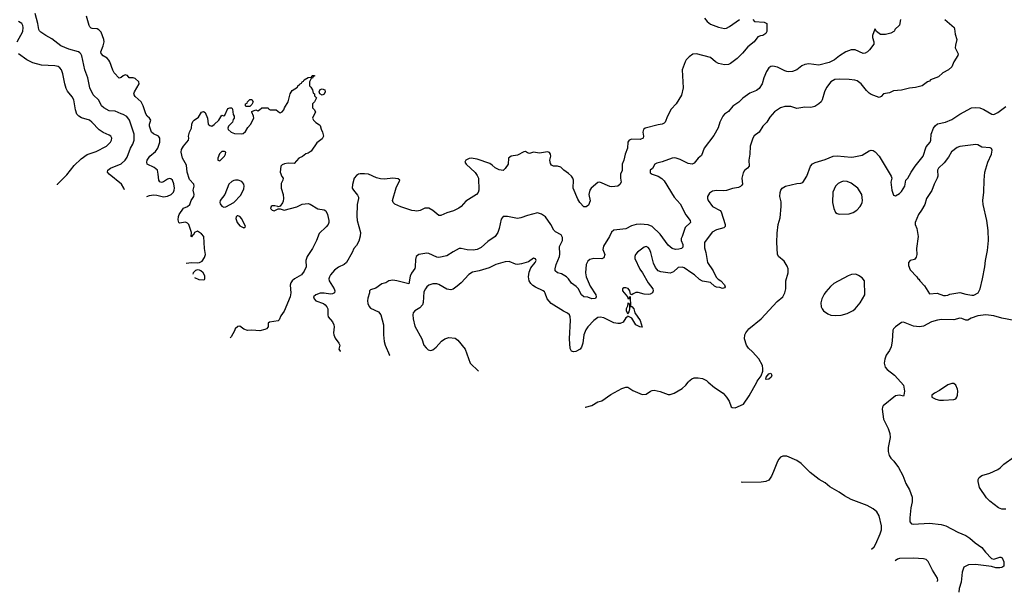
# Model space of a CAD drawing. Header units: inches. Extents: x 1934316 to 2140091, y 524953 to 667329.
# Tile 2 of 256: x 1957560 to 1967353, y 527908 to 533609. Entities that reach past the tile are written whole.
import ezdxf

# ---------------------------------------------------------------- set-up
doc = ezdxf.new("R2010")
doc.units = ezdxf.units.IN
doc.header["$MEASUREMENT"] = 0
for name, color, linetype in [('B9553', 7, 'Continuous'), ('B9562', 7, 'Continuous'), ('B9563', 7, 'Continuous')]:
    doc.layers.add(name, color=color, linetype=linetype)

msp = doc.modelspace()

# ---------------------------------------------------------------- linework, layer by layer
at = {"layer": 'B9553', "color": 5}
for points, elevation in [([(1958601.4, 531913.6), (1958596.9, 531930), (1958572.8, 531970), (1958449.6, 532070), (1958434, 532090), (1958438.4, 532110), (1958463.6, 532130), (1958570, 532175), (1958610, 532209.1), (1958630, 532241.3), (1958663.7, 532330), (1958684.4, 532370), (1958698.2, 532410), (1958697.4, 532470), (1958650.8, 532610), (1958624.7, 532644.7), (1958590, 532666.2), (1958569.3, 532670), (1958510, 532697.5), (1958450, 532701.8), (1958397.7, 532730), (1958372.4, 532750), (1958347.1, 532807.1), (1958290, 532859.5), (1958257.7, 532930), (1958236.4, 533030), (1958206.9, 533110), (1958177.2, 533250), (1958169.8, 533269.8), (1958159.8, 533279.8), (1958146, 533290), (1958050, 533314), (1957968, 533348), (1957878.6, 533418.6), (1957819.3, 533450), (1957770, 533483.6), (1957757.6, 533497.6), (1957749.8, 533509.8), (1957740.2, 533570), (1957714.8, 533670)], 260), ([(1958826.2, 531850), (1958850, 531859.6), (1958890, 531864.9), (1958923.4, 531863.4), (1958990, 531845.7), (1959030, 531851.6), (1959067.3, 531870), (1959090, 531890.6), (1959098, 531910), (1959099.2, 531930), (1959093.7, 531973.7), (1959079.6, 532010), (1959065.1, 532025.1), (1959050, 532027.3), (1959030, 532019.6), (1958990, 531994), (1958970, 531989.3), (1958954.8, 531994.8), (1958944.5, 532010), (1958939.1, 532070), (1958929.7, 532110), (1958898.3, 532138.3), (1958829.5, 532170), (1958823.6, 532190), (1958828.2, 532210), (1958839.7, 532230), (1958855.6, 532250), (1958910, 532297), (1958935.1, 532330), (1958954, 532390), (1958954.7, 532430), (1958940.9, 532450), (1958890, 532471.2), (1958869.8, 532490), (1958849.8, 532550), (1958850.9, 532570), (1958863.1, 532610), (1958851.5, 532630), (1958828.2, 532650), (1958814.8, 532670), (1958789.8, 532749.8), (1958769.8, 532789.8), (1958710, 532843.6), (1958700.1, 532860.1), (1958696.9, 532870), (1958701.5, 532890), (1958747.6, 532970), (1958745.6, 532990), (1958710, 533023), (1958690, 533029.6), (1958650, 533029.7), (1958631.8, 533051.8), (1958618, 533058), (1958610, 533058.7), (1958590, 533049.7), (1958570, 533033.3), (1958550, 533027.8), (1958500, 533080), (1958485.3, 533105.3), (1958456.8, 533190), (1958447.1, 533207.1), (1958430, 533226.4), (1958391.8, 533250), (1958371.2, 533271.2), (1958367.3, 533290), (1958390.8, 533350), (1958399.8, 533390), (1958398, 533410), (1958370, 533484.2), (1958348.8, 533508.8), (1958330, 533516.9), (1958280.1, 533520.1), (1958270, 533523.6), (1958257.3, 533537.2), (1958249.7, 533550), (1958223.3, 533643.3)], 240), ([(1957534, 533390), (1957590, 533490.6), (1957595.6, 533530), (1957592.2, 533552.2), (1957582.3, 533570), (1957549.8, 533589.8)], 280), ([(1957936.7, 531965.4), (1957936.9, 531970), (1958030, 532065.3), (1958101.4, 532158.6), (1958170, 532224.9), (1958230, 532265.5), (1958322, 532298), (1958423.7, 532350), (1958462.9, 532390), (1958473.3, 532410), (1958475.6, 532430), (1958466, 532450), (1958450, 532460.7), (1958390, 532485.1), (1958351.5, 532511.5), (1958278.3, 532590), (1958253.3, 532610), (1958173.4, 532633.4), (1958148.1, 532648.1), (1958130, 532669.6), (1958115.8, 532710), (1958099.8, 532810), (1958082, 532842), (1958036.8, 532896.8), (1958022.8, 532922.8), (1958009, 532970), (1957990.8, 533070), (1957974.8, 533110), (1957959.7, 533130), (1957941.8, 533141.8), (1957910.7, 533150.7), (1957775.9, 533155.9), (1957690, 533178.3), (1957630, 533209.7), (1957549.6, 533270)], 280), ([(1959216.7, 531185.3), (1959270, 531192.6), (1959330, 531187.2), (1959350, 531191.6), (1959373.6, 531206.4), (1959398, 531242), (1959407.6, 531270), (1959397.6, 531330), (1959393.3, 531450), (1959370, 531477.6), (1959330, 531502), (1959298, 531490), (1959290, 531466), (1959278, 531462), (1959270, 531446), (1959266, 531450), (1959269, 531490), (1959242, 531570), (1959230, 531582), (1959210, 531591.8), (1959150, 531584), (1959144, 531590), (1959137, 531617), (1959138.4, 531650), (1959147.3, 531670), (1959190, 531732.7), (1959230, 531750.4), (1959252, 531768), (1959267.1, 531810), (1959290.9, 531849.1), (1959295.4, 531870), (1959285.1, 531910), (1959297, 531950), (1959292.7, 531970), (1959250, 532017.2), (1959225, 532090), (1959219.2, 532159.2), (1959180.9, 532230), (1959167.3, 532290), (1959170, 532316), (1959188, 532350), (1959238, 532410), (1959242, 532430), (1959238, 532450), (1959249.5, 532490), (1959269.4, 532530), (1959272.7, 532570), (1959283.3, 532596.7), (1959294, 532610), (1959340.1, 532639.9), (1959370, 532687.3), (1959390, 532696.3), (1959404.5, 532684.5), (1959427.3, 532630), (1959434, 532570), (1959450, 532554), (1959470, 532550.4), (1959495.4, 532564.6), (1959541.2, 532610), (1959570, 532658), (1959590, 532652), (1959600.4, 532659.6), (1959630, 532724.7), (1959648.7, 532731.3), (1959670, 532732), (1959676.9, 532716.9), (1959683.6, 532663.6), (1959694, 532650), (1959694, 532630), (1959683.6, 532616.4), (1959678, 532590), (1959638, 532550), (1959631, 532530), (1959635.3, 532515.3), (1959664.7, 532490), (1959697.1, 532477.1), (1959766.8, 532473.2), (1959783.2, 532476.8), (1959805.6, 532494.4), (1959830, 532534.8), (1959856, 532564), (1959888, 532630), (1959887.3, 532647.3), (1959868.4, 532688.4), (1959870, 532694), (1959910, 532712), (1959930, 532702), (1959946, 532710), (1959970, 532732), (1960000, 532732)], 220), ([(1959330, 531119.3), (1959308.7, 531111.3), (1959287.2, 531090), (1959281.9, 531074.4)], 220), ([(1959299.8, 531043.8), (1959342.4, 531022.4), (1959390, 531019.1), (1959398, 531022), (1959402.7, 531030), (1959400.1, 531060.1), (1959383.6, 531090), (1959362.9, 531110), (1959350, 531116.8), (1959330, 531119.3)], 220), ([(1960000, 530525.6), (1959950, 530512), (1959870, 530517), (1959826.8, 530513.2), (1959788.3, 530528.3), (1959750, 530559.3), (1959730, 530554), (1959702.8, 530530), (1959698, 530510), (1959662.8, 530450), (1959652.9, 530442.9)], 220)]:
    msp.add_lwpolyline(points, dxfattribs=dict(at, elevation=elevation))
at = {"layer": 'B9553', "color": 5, "elevation": 220}
for points in [[(1959810, 532746), (1959806, 532750), (1959806, 532770), (1959822, 532778), (1959826, 532790), (1959850, 532814), (1959870, 532814), (1959882, 532790), (1959870, 532766), (1959850, 532746)], [(1959597.5, 532297.5), (1959570, 532295.1), (1959545.9, 532274.2), (1959531, 532230), (1959531.3, 532211.3), (1959550, 532202.8), (1959597, 532250), (1959606.6, 532270), (1959609, 532289)], [(1959707.7, 532012.3), (1959690, 532008.2), (1959670, 531996.3), (1959642, 531970), (1959600.9, 531870), (1959552.7, 531810), (1959550.5, 531790), (1959554.9, 531774.9), (1959570, 531751), (1959590, 531743), (1959610, 531744.9), (1959690, 531790.3), (1959758.3, 531861.7), (1959790, 531926), (1959793.3, 531950), (1959791.1, 531971.1), (1959770, 531996.9), (1959732.3, 532012.2)], [(1959730, 531657.6), (1959724.8, 531655.2), (1959714.4, 531645.6), (1959710.4, 531630), (1959723.1, 531590), (1959750, 531555.5), (1959790, 531536.3), (1959806, 531550), (1959770, 531627), (1959750, 531649.6)]]:
    msp.add_lwpolyline(points, close=True, dxfattribs=at)
at = {"layer": 'B9562', "color": 5}
for points, elevation in [([(1963183.3, 529750.7), (1963187.1, 529752.9), (1963251.4, 529768.6), (1963310, 529802.9), (1963350, 529815.6), (1963441.4, 529878.6), (1963550, 529937), (1963590, 529952), (1963610, 529949.2), (1963657.4, 529917.4), (1963750, 529875.8), (1963790, 529880.4), (1963833.4, 529910), (1963850, 529917.7), (1963870, 529919.7), (1963930, 529907.4), (1964010, 529878.5), (1964030, 529877.2), (1964070, 529889.7), (1964150, 529936.3), (1964184.9, 529970), (1964208.3, 530000)], 320), ([(1964409.2, 530000), (1964470, 529946.6), (1964558.4, 529890), (1964591.5, 529850), (1964615.1, 529810), (1964636.1, 529756.1), (1964647.1, 529747.1), (1964674.8, 529745.2), (1964759.1, 529780.9), (1964817.1, 529862.9), (1964890.9, 530000)], 320), ([(1966324.8, 530000), (1966352, 529970), (1966362, 529910), (1966355.3, 529870), (1966350, 529862), (1966310, 529872), (1966270, 529864.7), (1966150, 529764.7), (1966141.2, 529750), (1966137.2, 529730), (1966152.9, 529632.9), (1966198.9, 529538.9), (1966213.2, 529490), (1966217.2, 529450), (1966197, 529350), (1966199.5, 529310), (1966209.4, 529270), (1966223.9, 529243.9), (1966254.5, 529214.5), (1966301.2, 529150), (1966345.2, 529070), (1966374, 528990), (1966409.4, 528929.4), (1966436.6, 528856.6), (1966437, 528810), (1966423.6, 528750), (1966412.6, 528650), (1966413.3, 528610), (1966429.3, 528590), (1966445.9, 528585.9), (1966610, 528597.7), (1966724.8, 528584.7), (1966773.2, 528570), (1966890, 528508), (1966970, 528473.3), (1967010, 528447.6), (1967062, 528402), (1967130, 528353.3), (1967166.3, 528306.3), (1967225.6, 528245.6), (1967250, 528238), (1967310, 528258.7), (1967317.1, 528257.1), (1967331.8, 528250), (1967349.5, 528210), (1967349.2, 528170), (1967330, 528154), (1967309.6, 528150.4), (1967270, 528152.4), (1967225.8, 528165.8), (1967065.8, 528185.8), (1966998.4, 528181.6), (1966950, 528157.3), (1966933.6, 528110), (1966922.6, 528010), (1966904.9, 527944.9), (1966901, 527910), (1966901.6, 527907.9)], 320), ([(1966032.8, 528338.9), (1966057.7, 528362.3), (1966075.1, 528390), (1966117.7, 528490), (1966130.8, 528530), (1966132.7, 528570), (1966109.7, 528670), (1966086.3, 528710), (1966050, 528740.5), (1965990, 528773.3), (1965830, 528831.8), (1965762.7, 528870), (1965710, 528906.3), (1965618.9, 528958.9), (1965570, 528997.2), (1965511.6, 529031.6), (1965422.2, 529102.2), (1965331.8, 529190), (1965290, 529220.5), (1965190, 529265.1), (1965150, 529262.7), (1965128.1, 529251.9), (1965110, 529234), (1965096.3, 529210), (1965059.1, 529110), (1965036.7, 529063.3), (1965010, 529026), (1964982, 529010), (1964935.5, 529004.5), (1964750, 529002.9), (1964737.4, 529004.3)], 340), ([(1967370, 528734.7), (1967330, 528734.7), (1967294.5, 528750), (1967210, 528815.1), (1967174.7, 528850), (1967106, 528950), (1967092, 529010), (1967092.7, 529030), (1967102.7, 529050), (1967129.2, 529070), (1967210, 529093.4), (1967288.9, 529131.1), (1967312.5, 529147.5), (1967350, 529185.3), (1967450, 529258.3)], 280), ([(1966686.8, 528014.3), (1966691.5, 528030), (1966689.6, 528050), (1966639.6, 528130), (1966596.1, 528216.1), (1966575.1, 528235.1), (1966550, 528240.7), (1966450, 528246.6), (1966310, 528246), (1966290, 528238.4), (1966268.1, 528221.6)], 340)]:
    msp.add_lwpolyline(points, dxfattribs=dict(at, elevation=elevation))
at = {"layer": 'B9562', "color": 5, "elevation": 320}
msp.add_lwpolyline([(1966830, 529988.3), (1966790, 529974.7), (1966710, 529917), (1966658, 529890), (1966631.3, 529870), (1966632, 529850), (1966670.7, 529830.7), (1966710, 529822), (1966750, 529820.5), (1966850, 529827.3), (1966870, 529834.8), (1966880.9, 529850), (1966887.6, 529872.4), (1966889.7, 529910), (1966888.3, 529930), (1966872.4, 529970), (1966850, 529986.3)], close=True, dxfattribs=at)
at = {"layer": 'B9563', "color": 5}
for points, elevation in [([(1964851.3, 533610), (1964870, 533591.3), (1964963.6, 533583.6), (1964992, 533572), (1964992, 533490), (1964982, 533470), (1964952, 533450), (1964930, 533449.2), (1964903, 533437), (1964864.9, 533390), (1964801.4, 533338.6), (1964750, 533276), (1964696.2, 533223.8), (1964630, 533172), (1964610, 533163.6), (1964570, 533158.4), (1964511.7, 533171.7), (1964481.2, 533190), (1964430, 533232.7), (1964291, 533269), (1964255.3, 533264.7), (1964219.8, 533240.2), (1964190, 533208.7), (1964178.8, 533190), (1964150.6, 533110), (1964159.5, 532930), (1964143.4, 532856.6), (1964090.3, 532770), (1964041.3, 532718.7), (1964005, 532650), (1963981.1, 532590), (1963970, 532577.2), (1963950.7, 532569.3), (1963910, 532563.7), (1963780.7, 532530), (1963765.9, 532514.1), (1963758.4, 532490), (1963764, 532450), (1963761, 532430), (1963730, 532417.6), (1963650, 532420.5), (1963620.7, 532410), (1963608.4, 532390), (1963604.2, 532330), (1963583.1, 532270), (1963570.2, 532209.8), (1963553, 532170), (1963553.2, 532106.8), (1963536, 532070), (1963536, 532030), (1963544, 531990), (1963530.3, 531969.6), (1963510, 531952.7), (1963450, 531945.6), (1963430, 531948), (1963330, 531989.7), (1963310, 531989.6), (1963245.3, 531930), (1963230.3, 531910), (1963221.3, 531870), (1963234.2, 531805.8), (1963217.3, 531762.7), (1963194.8, 531745.2), (1963170, 531745.2), (1963130, 531789.5), (1963110, 531820.7), (1963066, 531930), (1963068.7, 532010), (1963062.7, 532030), (1963050, 532049.6), (1963018.9, 532078.9), (1962973.6, 532110), (1962941.3, 532141.3), (1962910, 532151.6), (1962870, 532149.5), (1962850, 532159.3), (1962838.7, 532178.7), (1962833.6, 532210), (1962841.6, 532250), (1962840.9, 532270), (1962830, 532285.2), (1962810, 532291.8), (1962730, 532281.2), (1962670, 532288.7), (1962630, 532278), (1962610, 532282), (1962590, 532295.3), (1962574.6, 532294.6), (1962510, 532261.2), (1962450, 532248.7), (1962422, 532230), (1962418, 532170), (1962390, 532128), (1962370, 532109), (1962330, 532115.3), (1962290, 532133.2), (1962260.8, 532160.8), (1962236.3, 532176.3), (1962110, 532221.5), (1962050, 532229.7), (1962030, 532225.6), (1961996, 532210), (1961986.8, 532190), (1962000.7, 532170), (1962090, 532087.3), (1962110, 532058.8), (1962123, 532030), (1962125.3, 531910), (1962120.4, 531890), (1962104, 531870), (1961997.1, 531802.9), (1961950.5, 531749.5), (1961928.2, 531731.8), (1961874.6, 531705.4), (1961810, 531687.6), (1961750, 531660.7), (1961730, 531660.5), (1961669.3, 531710), (1961630, 531731.8), (1961590, 531731.8), (1961544.7, 531710), (1961510, 531703.1), (1961490, 531704.5), (1961459.3, 531710), (1961350, 531744.6), (1961290.9, 531770.9), (1961273.6, 531790), (1961269.6, 531810), (1961305.3, 531934.7), (1961341.2, 532010), (1961324.5, 532024.5), (1961272.7, 532032.7), (1961190, 532021.3), (1961150, 532023), (1961110, 532033.3), (1961030, 532069.6), (1960990, 532073.3), (1960946.9, 532073.1), (1960930.5, 532069.5), (1960910, 532057.2), (1960887.3, 532030), (1960870.5, 531969.5), (1960867.5, 531932.5), (1960879.3, 531910), (1960921.2, 531861.2), (1960930, 531842), (1960931.2, 531830), (1960916.8, 531770), (1960913.9, 531653.9), (1960917.3, 531610), (1960949, 531490), (1960947.8, 531452.2), (1960934.7, 531405.3), (1960910, 531361.2), (1960882.8, 531330), (1960867.3, 531290), (1960810.7, 531190), (1960786.8, 531170), (1960730, 531144.2), (1960690, 531115.1), (1960650.4, 531070), (1960640.4, 531050), (1960635.8, 531030), (1960637.6, 531010), (1960688.5, 530930), (1960695.8, 530910), (1960690.6, 530890), (1960670, 530879.6), (1960650, 530876.3), (1960590, 530886.3), (1960550, 530886), (1960504.7, 530870), (1960484, 530850), (1960487.7, 530830), (1960506.8, 530810), (1960581.7, 530781.7), (1960599.1, 530770), (1960616.4, 530750), (1960624.4, 530730), (1960623.8, 530670), (1960628.2, 530650), (1960670, 530599.3), (1960685.2, 530570), (1960687.7, 530550), (1960680.8, 530490), (1960684.4, 530470), (1960699, 530439), (1960736, 530390), (1960744.9, 530370), (1960734.9, 530330), (1960748, 530310), (1960750.8, 530308.7)], 240), ([(1966322, 533610), (1966310, 533555.3), (1966264.7, 533510), (1966262, 533498), (1966254, 533490), (1966226, 533474), (1966170, 533460.7), (1966122.2, 533462.2), (1966083.7, 533490), (1966070, 533515.3), (1966065.4, 533514.6), (1966043.2, 533450), (1966042.3, 533430), (1966057.1, 533390), (1966055.1, 533364.9), (1966012.8, 533307.2), (1965992.4, 533287.6), (1965970, 533274.5), (1965950, 533271.6), (1965870, 533308), (1965830, 533309.6), (1965777.3, 533290), (1965714.8, 533250), (1965666, 533210), (1965610, 533183.5), (1965510, 533157.2), (1965410, 533168.8), (1965370, 533163.9), (1965339.3, 533150), (1965290, 533109.4), (1965246.2, 533093.8), (1965210.4, 533089.6), (1965190, 533093.3), (1965170, 533098.7), (1965097.4, 533137.4), (1965050, 533147.1), (1965030, 533143.5), (1965010, 533129.6), (1964986.6, 533093.4), (1964960.9, 533030), (1964946, 532970), (1964916.4, 532923.6), (1964890, 532903.6), (1964821.7, 532878.3), (1964751.2, 532828.8), (1964712.1, 532787.9), (1964652.3, 532747.7), (1964610, 532695.6), (1964571.5, 532668.5), (1964554.4, 532650), (1964524.9, 532590), (1964508.6, 532531.4), (1964463.4, 532456.6), (1964366.8, 532330), (1964342.3, 532257.7), (1964308, 532230), (1964270, 532180.9), (1964248.4, 532171.6), (1964210, 532177.2), (1964130, 532217.3), (1964090, 532230.7), (1964070, 532232.4), (1964049.7, 532229.7), (1963950, 532194.2), (1963898, 532182), (1963878.8, 532170), (1963852.8, 532127.2), (1963831.3, 532110), (1963830, 532084.7), (1963852, 532070), (1963910, 532052), (1963947.5, 532027.5), (1963970, 532004.9), (1964070, 531842), (1964130, 531775.5), (1964186.4, 531666.4), (1964228, 531610), (1964232.2, 531590), (1964179.9, 531540.1), (1964150.4, 531450), (1964138, 531430), (1964139.3, 531410), (1964155.8, 531370), (1964154.7, 531345.3), (1964142, 531330), (1964117.3, 531322.7), (1964082.2, 531322.2), (1964049.4, 531330), (1964010, 531362.9), (1963930, 531473.6), (1963850, 531549.8), (1963810, 531566), (1963730, 531574.2), (1963691.3, 531570), (1963645.1, 531554.9), (1963590, 531528), (1963468, 531512), (1963447.1, 531492.9), (1963427, 531450), (1963366.3, 531353.7), (1963361.8, 531321.8), (1963378.9, 531270), (1963370, 531239.3), (1963350, 531227.1), (1963270, 531230.8), (1963230, 531222.2), (1963210, 531206), (1963194.4, 531170), (1963187.1, 531090), (1963192.8, 531050), (1963234.7, 530954.7), (1963290.4, 530870), (1963294, 530850), (1963286, 530834), (1963250, 530829.4), (1963210, 530845.2), (1963170, 530849.3), (1963149.4, 530870), (1963113.9, 530933.9), (1963094.2, 530954.2), (1963050, 530985.1), (1963018, 531030), (1962997.3, 531050), (1962950, 531079.4), (1962909.4, 531090), (1962887.1, 531107.1), (1962886.4, 531130), (1962896.5, 531170), (1962929.8, 531250), (1962933.5, 531273.5), (1962930.8, 531350), (1962958.9, 531410), (1962959.7, 531439.7), (1962945.4, 531465.4), (1962890, 531496.9), (1962872, 531512), (1962844.4, 531570), (1962790, 531644.7), (1962750, 531674.3), (1962710, 531685.6), (1962610, 531659.6), (1962545.3, 531634.7), (1962511.6, 531628.4), (1962410.4, 531649.6), (1962370, 531649.3), (1962350, 531622), (1962330.3, 531530), (1962315.8, 531490), (1962290.4, 531450), (1962218, 531402), (1962150, 531341.6), (1962110, 531319.7), (1962070, 531312.8), (1962010, 531318.9), (1961950, 531331.6), (1961930.4, 531329.6), (1961870, 531298), (1961810, 531258.4), (1961730, 531240.5), (1961710, 531245.1), (1961630, 531282), (1961610, 531283.8), (1961528.5, 531270), (1961504.6, 531250), (1961497.6, 531222.4), (1961494.7, 531150), (1961490, 531131.8), (1961456.2, 531083.8), (1961443.4, 531056.7), (1961430, 530979.3), (1961311.1, 531008.9), (1961270, 531014), (1961231.6, 531008.4), (1961202, 530990), (1961162, 530978), (1961102.8, 530937.2), (1961050, 530919), (1961041, 530910), (1961041, 530890), (1961023.1, 530836.9), (1961020.3, 530810), (1961024.4, 530784.4), (1961034.9, 530754.9), (1961050, 530736.3), (1961130, 530702), (1961153, 530670), (1961179.1, 530570), (1961178.8, 530470), (1961185.4, 530405.4), (1961194.8, 530370), (1961239.3, 530270), (1961233.8, 530260.8)], 260), ([(1966763.1, 533610), (1966853.4, 533530), (1966859, 533519), (1966866.2, 533466.2), (1966881, 533410), (1966866.4, 533353.6), (1966865.5, 533330), (1966894, 533270), (1966890.7, 533250.7), (1966850.4, 533189.6), (1966830, 533140.9), (1966799.1, 533110), (1966741.5, 533078.5), (1966699, 533041), (1966618, 533010), (1966610, 532998), (1966590, 532989.3), (1966536.3, 532950), (1966470, 532932.8), (1966410, 532927.6), (1966330, 532907.1), (1966250, 532901.1), (1966210, 532881.3), (1966150.5, 532869.5), (1966130, 532844), (1966110, 532835.1), (1966030, 532865.2), (1966010, 532878.2), (1965982.9, 532902.9), (1965930, 532970.8), (1965890, 532998.9), (1965866.2, 533006.2), (1965810, 533012.2), (1965710, 533015.7), (1965667.2, 533012.8), (1965627.2, 532990), (1965586.3, 532933.7), (1965565.8, 532890), (1965540.9, 532810), (1965530.2, 532789.8), (1965509.4, 532770.6), (1965470, 532745.4), (1965430, 532734.7), (1965370, 532738.5), (1965290, 532726.3), (1965230, 532744), (1965170, 532744.4), (1965127.7, 532730), (1965069.2, 532690.8), (1965021.1, 532638.9), (1964990, 532589.5), (1964950, 532547.3), (1964914, 532490), (1964866.6, 532453.4), (1964852, 532428), (1964826.3, 532350), (1964822.2, 532270), (1964813, 532210), (1964814.6, 532150), (1964800.4, 532130), (1964770, 532108.2), (1964755.4, 532084.6), (1964742.4, 532030), (1964748.7, 531971.3), (1964740.9, 531959.1), (1964730, 531947), (1964710, 531938.4), (1964650, 531926.6), (1964590, 531907.6), (1964555.6, 531904.4), (1964490, 531909.7), (1964450, 531900.5), (1964419.6, 531880.4), (1964402, 531850), (1964401.1, 531830), (1964407.2, 531810), (1964450, 531750.4), (1964527.3, 531710), (1964536.7, 531696.7), (1964578.3, 531570), (1964576, 531550), (1964562.4, 531537.6), (1964490, 531518.2), (1964446.6, 531493.4), (1964370.3, 531390), (1964370, 531338.8), (1964384.2, 531290), (1964402, 531190), (1964456.8, 531110), (1964486.9, 531046.9), (1964507, 531027.1), (1964534.7, 531010), (1964570.2, 530970), (1964575.6, 530950), (1964570, 530938), (1964550, 530931.8), (1964523.7, 530943.7), (1964490, 530947.6), (1964470, 530956.4), (1964432.1, 530992.1), (1964350, 531004.4), (1964322.3, 531022.3), (1964270.8, 531070), (1964243.8, 531083.8), (1964170, 531138.5), (1964150, 531146.2), (1964110, 531142.8), (1964061.7, 531098.3), (1964030, 531085.7), (1963937.3, 531097.2), (1963910, 531108), (1963883.3, 531143.3), (1963865.2, 531185.2), (1963838.8, 531290), (1963824.1, 531324.1), (1963810, 531342), (1963790, 531349.7), (1963770, 531345.1), (1963706.5, 531293.5), (1963685.2, 531270), (1963678.5, 531250), (1963679.1, 531230), (1963726.8, 531126.8), (1963754, 531090), (1963810.5, 530990), (1963858, 530930), (1963862.3, 530910), (1963853.4, 530890), (1963830, 530877.2), (1963810, 530873.5), (1963770, 530877.7), (1963710, 530894), (1963690, 530892.8), (1963660.3, 530879.7), (1963648, 530868), (1963636.4, 530876.4), (1963629.6, 530910), (1963612, 530932), (1963590, 530938.7), (1963570, 530938.4), (1963557.3, 530930), (1963556.3, 530923.7), (1963556.4, 530910), (1963605.5, 530850), (1963610, 530832), (1963626, 530834), (1963626, 530846), (1963632, 530852), (1963634, 530754), (1963650, 530752), (1963670, 530731.3), (1963678.8, 530690), (1963730, 530614.8), (1963751.1, 530548.9), (1963728, 530550), (1963688, 530570), (1963650, 530638), (1963610, 530658), (1963606, 530650), (1963590, 530639.3), (1963563.1, 530596.9), (1963534.2, 530585.8), (1963510, 530582.9), (1963470, 530590.6), (1963370, 530641.1), (1963332.5, 530647.5), (1963310, 530643.1), (1963270, 530614.5), (1963210.2, 530550), (1963190, 530522), (1963171.1, 530470), (1963160.7, 530390), (1963146.5, 530350), (1963134, 530330), (1963090, 530306.9), (1963070, 530303.6), (1963050, 530307.3), (1963036, 530336), (1963028, 530430), (1963037.3, 530617.3), (1963036.8, 530650), (1963029.8, 530669.8), (1963008.1, 530688.1), (1962970, 530706.6), (1962844.8, 530784.8), (1962806.8, 530830), (1962787.5, 530887.5), (1962779.1, 530899.1), (1962768.2, 530910), (1962690, 530944.4), (1962662.7, 530962.7), (1962642.8, 530982.8), (1962629.1, 531009.1), (1962621.5, 531050), (1962626.3, 531093.7), (1962643, 531137), (1962688.7, 531190), (1962696, 531210), (1962690, 531228), (1962670, 531235.3), (1962620.7, 531199.3), (1962550, 531177.6), (1962510, 531171.5), (1962490, 531175.1), (1962430, 531201.3), (1962390, 531199.7), (1962294.8, 531170), (1962230, 531136.8), (1962130, 531108), (1962065.2, 531094.8), (1962027.1, 531072.9), (1961950.2, 530989.8), (1961910, 530955.8), (1961870, 530926.3), (1961850, 530920.5), (1961810, 530927.2), (1961730, 530972.1), (1961710, 530978.5), (1961670, 530979.7), (1961630, 530966), (1961610.2, 530949.8), (1961595.8, 530930), (1961581.4, 530898.6), (1961572.5, 530792.5), (1961566, 530770), (1961539.3, 530740.7), (1961491.5, 530710), (1961474.6, 530690), (1961470.3, 530670), (1961474.3, 530630), (1961490, 530558.8), (1961559.5, 530430), (1961581.3, 530370), (1961601.6, 530341.6), (1961622.4, 530322.4), (1961650, 530315.3), (1961670, 530323.6), (1961704, 530350), (1961755.1, 530410), (1961787.2, 530432.8), (1961830, 530444), (1961890, 530437.1), (1961917.5, 530417.5), (1961992, 530330), (1962041.1, 530190), (1962123.8, 530110.7)], 280), ([(1964370, 533623), (1964397.6, 533590), (1964430, 533564.9), (1964510, 533534.7), (1964570, 533522), (1964590, 533523.7), (1964620.6, 533539.4), (1964719, 533610)], 240), ([(1960000, 532732), (1960030, 532732), (1960038, 532718), (1960052.7, 532712.7), (1960110, 532711.3), (1960143.6, 532683.6), (1960150, 532682), (1960170, 532692), (1960188.9, 532711.1), (1960194, 532730), (1960229.3, 532790), (1960250, 532872), (1960270, 532904.7), (1960322, 532938), (1960325.2, 532950), (1960341.2, 532958.8), (1960350, 532970.8), (1960364, 532976), (1960370, 532991.3), (1960382, 532998), (1960390, 533011), (1960430, 533032), (1960462, 533038), (1960470, 533052), (1960494, 533054), (1960492.7, 533047.3), (1960478, 533042), (1960472.7, 533027.3), (1960458, 533022), (1960442, 532990), (1960442, 532950), (1960456.9, 532936.9), (1960474, 532910), (1960478, 532878), (1960494, 532870), (1960494, 532850), (1960512, 532830), (1960492, 532790), (1960472, 532770), (1960472.7, 532732.7), (1960490, 532714), (1960502, 532690), (1960472, 532630), (1960482, 532610), (1960505.4, 532585.4), (1960543.6, 532563.6), (1960550, 532554), (1960558, 532518), (1960573.4, 532490), (1960580.7, 532450), (1960570, 532424), (1960516.8, 532383.2), (1960458.8, 532301.2), (1960430, 532281.2), (1960407.5, 532272.5), (1960374, 532246), (1960338, 532230), (1960290, 532178), (1960230, 532179), (1960192.9, 532172.9), (1960170, 532165.2), (1960157.3, 532150), (1960150.8, 532090), (1960166.4, 532046.4), (1960182, 532030), (1960178, 532010), (1960162.5, 531977.5), (1960160.4, 531950), (1960162.4, 531930), (1960181.1, 531870), (1960183.7, 531830), (1960179.5, 531800.5), (1960174.6, 531785.4), (1960150, 531754), (1960130, 531746), (1960128, 531750), (1960097.2, 531757.2), (1960070, 531756.2), (1960060.7, 531750), (1960054.8, 531730), (1960070, 531711), (1960090, 531707.3), (1960130, 531726), (1960150, 531724.7), (1960190, 531711), (1960315.5, 531744.5), (1960370, 531770.8), (1960430, 531777.3), (1960450, 531770.8), (1960526.4, 531726.4), (1960590, 531715.6), (1960605.2, 531705.2), (1960623.2, 531670), (1960636, 531610), (1960635.6, 531590), (1960628.7, 531570), (1960610, 531547.3), (1960540.2, 531479.8), (1960512.7, 531410), (1960474, 531330), (1960418.6, 531250), (1960406.2, 531210), (1960408.2, 531150), (1960390, 531105.6), (1960363.8, 531070), (1960292.2, 531030), (1960270.3, 531010), (1960257.3, 530990), (1960250, 530966), (1960255.8, 530890), (1960249, 530850), (1960191.4, 530708.6), (1960159, 530661), (1960140.7, 530619.3), (1960131.3, 530610), (1960043.6, 530596.4), (1960032.7, 530587.3), (1960031, 530550), (1960016, 530530), (1960000, 530525.6)], 220), ([(1964890.9, 530000), (1964896.3, 530010), (1964935.6, 530064.4), (1964951.4, 530108.6), (1964952.8, 530132.8), (1964947.5, 530167.5), (1964911.5, 530231.5), (1964850, 530303.1), (1964810, 530338.4), (1964790, 530367.7), (1964770.3, 530430), (1964773.1, 530470), (1964781.5, 530490), (1964812.9, 530530), (1964935.2, 530630), (1965095.5, 530804.5), (1965149.4, 530850.6), (1965172, 530888), (1965181.5, 530930), (1965179.6, 531010), (1965202.4, 531090), (1965202.4, 531130), (1965195, 531155), (1965164.5, 531204.5), (1965108, 531250), (1965096.1, 531276.1), (1965091.6, 531390), (1965095.4, 531484.6), (1965105.5, 531570), (1965123.2, 531636.8), (1965135.2, 531750), (1965134.2, 531794.2), (1965120.8, 531850), (1965123.2, 531890), (1965130.3, 531910), (1965144.9, 531930), (1965178, 531950), (1965290, 531977.2), (1965330, 531981), (1965351, 531989), (1965390.3, 532050), (1965427.2, 532150), (1965446.5, 532173.5), (1965473.7, 532186.3), (1965570, 532215.4), (1965650.2, 532249.8), (1965690, 532254.8), (1965830, 532240.9), (1965856.9, 532243.1), (1965938.3, 532261.7), (1966010, 532303.7), (1966030, 532309.4), (1966050, 532305.1), (1966070, 532293.3), (1966110, 532249.7), (1966228.2, 532050), (1966236.2, 532030), (1966225.8, 531990), (1966234.5, 531910), (1966250, 531862.7), (1966270, 531854), (1966310, 531876.9), (1966330, 531898.4), (1966362.7, 531950), (1966374.9, 532010), (1966394, 532030), (1966425.3, 532090), (1966465.3, 532150), (1966546, 532250), (1966577, 532343), (1966616, 532390), (1966621.7, 532410), (1966625.7, 532470), (1966648.8, 532530), (1966666.3, 532553.7), (1966690, 532572.8), (1966770, 532589.8), (1966830, 532614.8), (1966910.9, 532669.1), (1967026.8, 532730), (1967070, 532736), (1967110.8, 532730.8), (1967150, 532714), (1967227.8, 532667.8), (1967250, 532665.1), (1967290, 532684.7), (1967370, 532745.1)], 320), ([(1967450, 530614), (1967330, 530636.4), (1967250, 530661.3), (1967170, 530671.6), (1967090, 530661.3), (1967023.6, 530636.4), (1966990, 530618), (1966970, 530618.4), (1966930, 530634.6), (1966910, 530637.4), (1966850, 530621.1), (1966730, 530623.1), (1966690, 530618.3), (1966630, 530601.5), (1966550, 530559), (1966510, 530550.2), (1966450, 530556.9), (1966350, 530597.6), (1966330, 530592.7), (1966269.8, 530550.3), (1966250, 530530.6), (1966243.7, 530516.3), (1966237.7, 530410), (1966228.3, 530351.7), (1966210, 530314.8), (1966178, 530270), (1966164, 530230), (1966157.2, 530190), (1966169.2, 530150), (1966186.8, 530126.8), (1966261.2, 530070), (1966324.8, 530000)], 320), ([(1964208.3, 530000), (1964213.5, 530006.5), (1964245.9, 530034.1), (1964270, 530043), (1964310, 530044.7), (1964350, 530036.3), (1964390, 530016.9), (1964409.2, 530000)], 320)]:
    msp.add_lwpolyline(points, dxfattribs=dict(at, elevation=elevation))
for points, elevation in [([(1960570, 532858), (1960546, 532870), (1960538, 532890), (1960547.3, 532912.7), (1960570, 532922), (1960594, 532910), (1960598, 532890), (1960590, 532868)], 220), ([(1967070, 532367.3), (1966910, 532347.8), (1966883.4, 532336.6), (1966828.1, 532291.9), (1966798.6, 532241.4), (1966756.6, 532183.4), (1966699.1, 532130), (1966690.2, 532110), (1966691.1, 532050), (1966686.7, 532030), (1966655.6, 531970), (1966631.2, 531908.8), (1966579.5, 531830), (1966561.3, 531770), (1966530, 531712.7), (1966500.5, 531670), (1966467.7, 531590), (1966466, 531570), (1966484, 531530), (1966494.9, 531450), (1966480.5, 531330), (1966484.9, 531270), (1966475.6, 531244.4), (1966458.8, 531221.2), (1966418, 531210), (1966398.8, 531190), (1966400.7, 531160.7), (1966416.9, 531116.9), (1966482, 531050), (1966491.6, 531031.6), (1966504.7, 531024.7), (1966512, 531010), (1966559.8, 530959.8), (1966610, 530881), (1966685.4, 530885.4), (1966750, 530862), (1966770, 530862), (1966790, 530864.7), (1966810, 530876), (1966910, 530893.6), (1966970, 530876.1), (1967030, 530865.3), (1967050, 530866.5), (1967091.8, 530888.2), (1967112.8, 530930), (1967138, 531030), (1967159.1, 531150), (1967164.6, 531210), (1967187.6, 531310), (1967195.3, 531410), (1967194.2, 531510), (1967179.8, 531610), (1967143.9, 531770), (1967139.8, 531810), (1967151, 531891), (1967153.3, 532010), (1967161.1, 532090), (1967187.8, 532190), (1967226.6, 532270), (1967233.2, 532310), (1967226, 532326), (1967214, 532334), (1967130, 532339.5), (1967090, 532363.7)], 340), ([(1965750, 531999.6), (1965727.1, 531992.9), (1965701.4, 531978.6), (1965673, 531950), (1965648.8, 531891.2), (1965646, 531790), (1965656.3, 531730), (1965674.8, 531690), (1965690, 531679.1), (1965710, 531673), (1965810, 531674.9), (1965850, 531688.2), (1965886.9, 531713.1), (1965920.9, 531750), (1965930, 531766), (1965940.7, 531790), (1965943.6, 531810), (1965935.6, 531870), (1965895.6, 531930), (1965830, 531979.7), (1965790, 531998)], 340), ([(1965875.5, 531075.5), (1965832.3, 531072.3), (1965800.3, 531059.7), (1965657.6, 530982.4), (1965626.2, 530953.8), (1965579.5, 530900.5), (1965562.2, 530877.8), (1965537.1, 530830), (1965528, 530790), (1965533.4, 530750), (1965540.7, 530730), (1965556, 530710), (1965599.3, 530679.3), (1965626.7, 530666.7), (1965670, 530663.8), (1965730, 530668.5), (1965790, 530685.3), (1965850, 530713), (1965870, 530730.6), (1965918.4, 530790), (1965964.5, 530870), (1965961.2, 531010), (1965938.9, 531038.9), (1965903.2, 531063.2)], 340), ([(1963610, 530786), (1963604.1, 530755.9), (1963590.8, 530730), (1963591, 530710), (1963610, 530682), (1963621.2, 530698.8), (1963629.2, 530730), (1963628, 530768), (1963622, 530782)], 280), ([(1964986, 530026), (1964982, 530030), (1964983.7, 530050), (1965010, 530082.8), (1965030, 530090.8), (1965041, 530070), (1965036, 530050), (1965010, 530029.3)], 320)]:
    msp.add_lwpolyline(points, close=True, dxfattribs=dict(at, elevation=elevation))

doc.saveas('drawing.dxf')
